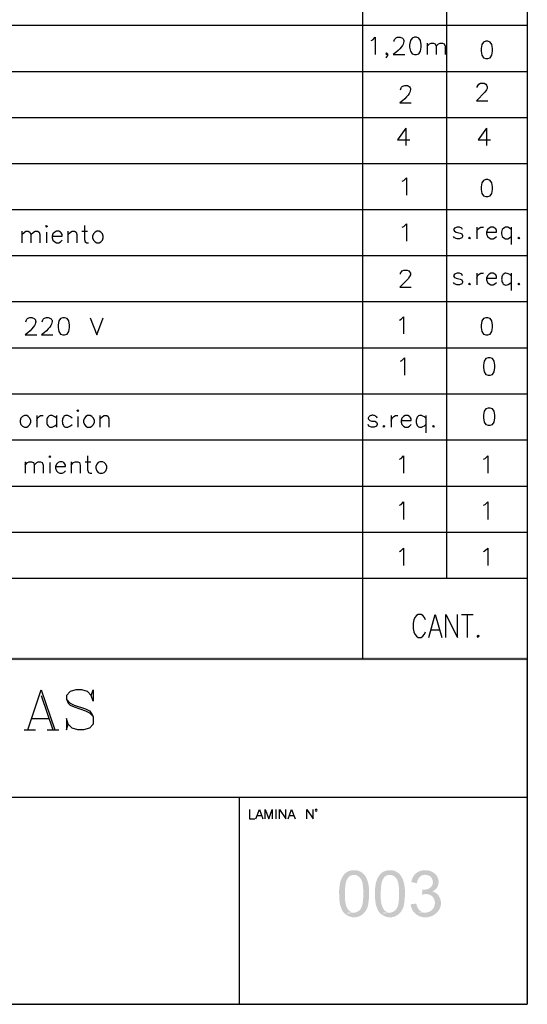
# Model space of a CAD drawing. Header units: millimetres. Extents: x 7 to 3083, y -677 to 294.
# Tile 117 of 256: x 796 to 842, y 3 to 93. Entities that reach past the tile are written whole.
import ezdxf

# ---------------------------------------------------------------- set-up
doc = ezdxf.new("R2010")
doc.units = ezdxf.units.MM
for name, color, linetype, lineweight in [('DGE_CONTORNOS', 7, 'Continuous', 0), ('DGE_DATOS', 7, 'Continuous', 0), ('DGE_RELLENO', 7, 'Continuous', 0)]:
    doc.layers.add(name, color=color, linetype=linetype, lineweight=lineweight)

# ---------------------------------------------------------------- blocks, each defined once
blk = doc.blocks.new('DGE_BT_003')
at = {"layer": 'DGE_RELLENO', "true_color": 0x000000}
for points in [[(23.495, 34.8262), (23.749, 34.5722), (201.9935, 34.8262)], [(23.749, 34.5722), (201.9935, 34.8262), (201.8665, 34.5722)], [(201.9935, 34.8262), (201.8665, 34.5722), (201.9935, 34.6992)], [(201.9935, 34.6992), (201.8665, 34.5722), (201.9935, 3.2244)], [(201.8665, 34.5722), (201.9935, 3.2244), (201.8665, 3.3514)], [(186.2243, 15.4376), (186.18, 15.4379), (186.1356, 15.4367), (186.0912, 15.4339), (186.0469, 15.4294), (186.0029, 15.4234), (185.959, 15.4158), (185.9155, 15.4066), (185.8723, 15.3959), (185.8297, 15.3835), (185.7875, 15.3696), (185.746, 15.3542), (185.7051, 15.3371), (185.665, 15.3186), (185.6256, 15.2985), (185.5872, 15.2769), (185.5497, 15.2537), (185.5133, 15.229), (185.478, 15.2029), (185.4438, 15.1752), (185.4109, 15.146), (185.3792, 15.1153), (185.349, 15.0831), (185.3202, 15.0494), (185.293, 15.0142), (185.3871, 15.0049), (185.4773, 14.9993), (185.5638, 14.9969), (185.6469, 14.997), (185.7267, 14.9992), (185.8035, 15.0026), (185.8774, 15.0068), (185.9485, 15.011), (186.0172, 15.0147), (186.0836, 15.0174), (186.1479, 15.0182), (186.2103, 15.0167), (186.271, 15.0123), (186.3301, 15.0042), (186.3879, 14.9919), (186.4446, 14.9749), (186.5004, 14.9524), (186.5554, 14.9238), (186.6098, 14.8886), (186.6639, 14.846), (186.7178, 14.7956), (186.7717, 14.7367), (186.8259, 14.6687), (186.8805, 14.5909), (186.9021, 14.5401), (186.9219, 14.4889), (186.9398, 14.4372), (186.956, 14.3851), (186.9706, 14.3326), (186.9837, 14.2797), (186.9954, 14.2265), (187.0058, 14.173), (187.0149, 14.1192), (187.0229, 14.0651), (187.0299, 14.0109), (187.0359, 13.9564), (187.0412, 13.9018), (187.0456, 13.8471), (187.0495, 13.7923), (187.0527, 13.7374), (187.0556, 13.6825), (187.0581, 13.6276), (187.0603, 13.5727), (187.0624, 13.5179), (187.0644, 13.4631), (187.0664, 13.4085), (187.0686, 13.354), (187.071, 13.2997), (187.0653, 13.1344), (187.0583, 12.9777), (187.0495, 12.8293), (187.0382, 12.6893), (187.0238, 12.5576), (187.0057, 12.4341), (186.9831, 12.3188), (186.9555, 12.2116), (186.9223, 12.1124), (186.8828, 12.0212), (186.8363, 11.9379), (186.7823, 11.8624), (186.7202, 11.7946), (186.6491, 11.7346), (186.5687, 11.6822), (186.4781, 11.6374), (186.3768, 11.6), (186.2642, 11.5701), (186.1395, 11.5475), (186.0022, 11.5323), (185.8517, 11.5242), (185.6873, 11.5234), (185.5083, 11.5296), (185.3142, 11.5429), (185.4301, 11.4424), (185.5488, 11.3574), (185.6697, 11.2873), (185.792, 11.2317), (185.9152, 11.1903), (186.0386, 11.1626), (186.1614, 11.1482), (186.2831, 11.1467), (186.403, 11.1576), (186.5205, 11.1807), (186.6348, 11.2153), (186.7453, 11.2612), (186.8514, 11.318), (186.9524, 11.3851), (187.0476, 11.4622), (187.1364, 11.5489), (187.2181, 11.6448), (187.2921, 11.7494), (187.3577, 11.8624), (187.4142, 11.9832), (187.461, 12.1116), (187.4975, 12.2471), (187.5229, 12.3893), (187.5367, 12.5377), (187.5538, 12.6646), (187.5689, 12.7989), (187.5815, 12.9393), (187.5911, 13.085), (187.5971, 13.2348), (187.5991, 13.3875), (187.5965, 13.5423), (187.5888, 13.698), (187.5755, 13.8535), (187.556, 14.0077), (187.53, 14.1596), (187.4967, 14.3082), (187.4558, 14.4523), (187.4067, 14.5909), (187.3489, 14.7228), (187.2818, 14.8472), (187.205, 14.9628), (187.118, 15.0685), (187.0201, 15.1635), (186.911, 15.2464), (186.7901, 15.3164), (186.6569, 15.3723), (186.5108, 15.413), (186.3513, 15.4376)], [(189.484, 15.4376), (189.4396, 15.4379), (189.3952, 15.4367), (189.3509, 15.4339), (189.3066, 15.4294), (189.2625, 15.4234), (189.2187, 15.4158), (189.1751, 15.4066), (189.132, 15.3959), (189.0893, 15.3835), (189.0472, 15.3696), (189.0056, 15.3542), (188.9648, 15.3371), (188.9246, 15.3186), (188.8853, 15.2985), (188.8469, 15.2769), (188.8094, 15.2537), (188.773, 15.229), (188.7376, 15.2029), (188.7035, 15.1752), (188.6705, 15.146), (188.6389, 15.1153), (188.6087, 15.0831), (188.5799, 15.0494), (188.5527, 15.0142), (188.6467, 15.0049), (188.7368, 14.9993), (188.8234, 14.9969), (188.9064, 14.997), (188.9863, 14.9992), (189.063, 15.0026), (189.1369, 15.0068), (189.208, 15.011), (189.2767, 15.0147), (189.3431, 15.0174), (189.4074, 15.0182), (189.4698, 15.0167), (189.5305, 15.0123), (189.5897, 15.0042), (189.6475, 14.9919), (189.7042, 14.9749), (189.76, 14.9524), (189.815, 14.9238), (189.8694, 14.8886), (189.9235, 14.846), (189.9775, 14.7956), (190.0314, 14.7367), (190.0856, 14.6687), (190.1402, 14.5909), (190.1618, 14.5402), (190.1815, 14.489), (190.1995, 14.4373), (190.2157, 14.3852), (190.2303, 14.3327), (190.2434, 14.2798), (190.2551, 14.2266), (190.2654, 14.173), (190.2746, 14.1192), (190.2826, 14.0652), (190.2896, 14.0109), (190.2956, 13.9564), (190.3008, 13.9018), (190.3053, 13.8471), (190.3091, 13.7922), (190.3124, 13.7373), (190.3152, 13.6824), (190.3177, 13.6275), (190.3199, 13.5726), (190.322, 13.5178), (190.324, 13.463), (190.3261, 13.4084), (190.3283, 13.354), (190.3307, 13.2997), (190.3249, 13.1344), (190.318, 12.9777), (190.3092, 12.8293), (190.2979, 12.6893), (190.2835, 12.5576), (190.2653, 12.4341), (190.2428, 12.3188), (190.2152, 12.2116), (190.182, 12.1124), (190.1424, 12.0212), (190.096, 11.9379), (190.042, 11.8624), (189.9798, 11.7946), (189.9088, 11.7346), (189.8283, 11.6822), (189.7378, 11.6374), (189.6365, 11.6), (189.5238, 11.5701), (189.3992, 11.5475), (189.2619, 11.5323), (189.1114, 11.5242), (188.9469, 11.5234), (188.768, 11.5296), (188.5738, 11.5429), (188.6897, 11.4424), (188.8085, 11.3574), (188.9293, 11.2873), (189.0517, 11.2317), (189.1749, 11.1903), (189.2982, 11.1626), (189.4211, 11.1482), (189.5428, 11.1467), (189.6627, 11.1576), (189.7801, 11.1807), (189.8944, 11.2153), (190.005, 11.2612), (190.1111, 11.318), (190.212, 11.3851), (190.3073, 11.4622), (190.3961, 11.5489), (190.4778, 11.6448), (190.5518, 11.7494), (190.6174, 11.8624), (190.6739, 11.9832), (190.7207, 12.1116), (190.7572, 12.2471), (190.7826, 12.3893), (190.7963, 12.5377), (190.8135, 12.6646), (190.8286, 12.7989), (190.8412, 12.9393), (190.8508, 13.085), (190.8568, 13.2348), (190.8588, 13.3875), (190.8562, 13.5423), (190.8485, 13.698), (190.8352, 13.8535), (190.8157, 14.0077), (190.7896, 14.1596), (190.7564, 14.3082), (190.7155, 14.4523), (190.6663, 14.5909), (190.6085, 14.7228), (190.5415, 14.8472), (190.4647, 14.9628), (190.3776, 15.0685), (190.2798, 15.1635), (190.1707, 15.2464), (190.0498, 15.3164), (189.9165, 15.3723), (189.7704, 15.413), (189.611, 15.4376)], [(192.7013, 15.4376), (192.6603, 15.4361), (192.6201, 15.434), (192.5807, 15.4313), (192.5421, 15.4278), (192.5041, 15.4235), (192.4668, 15.4185), (192.4301, 15.4126), (192.3939, 15.406), (192.3583, 15.3984), (192.3232, 15.39), (192.2884, 15.3806), (192.2541, 15.3703), (192.22, 15.3591), (192.1863, 15.3468), (192.1528, 15.3335), (192.1195, 15.3191), (192.0863, 15.3036), (192.0533, 15.287), (192.0203, 15.2693), (191.9873, 15.2504), (191.9543, 15.2303), (191.9212, 15.2089), (191.888, 15.1863), (191.8547, 15.1624), (191.8547, 15.1412), (191.77, 15.0777), (191.8523, 15.0617), (191.9368, 15.0501), (192.0229, 15.0422), (192.1102, 15.0373), (192.1983, 15.0346), (192.2867, 15.0332), (192.3749, 15.0324), (192.4625, 15.0315), (192.5489, 15.0296), (192.6338, 15.0259), (192.7167, 15.0198), (192.7971, 15.0104), (192.8746, 14.9969), (192.9486, 14.9786), (193.0188, 14.9546), (193.0846, 14.9243), (193.1456, 14.8868), (193.2014, 14.8413), (193.2515, 14.7872), (193.2954, 14.7235), (193.3326, 14.6495), (193.3627, 14.5644), (193.3853, 14.4676), (193.3998, 14.3581), (193.3982, 14.3005), (193.3921, 14.2453), (193.3815, 14.1924), (193.3668, 14.1419), (193.3482, 14.0937), (193.3258, 14.048), (193.2999, 14.0046), (193.2707, 13.9637), (193.2384, 13.9253), (193.2033, 13.8894), (193.1655, 13.8559), (193.1253, 13.8251), (193.0829, 13.7967), (193.0385, 13.7709), (192.9923, 13.7478), (192.9445, 13.7272), (192.8954, 13.7093), (192.8452, 13.694), (192.794, 13.6815), (192.7421, 13.6716), (192.6898, 13.6644), (192.6372, 13.66), (192.5845, 13.6584), (192.532, 13.6595), (193.548, 13.6172), (193.6327, 13.6807), (193.7173, 13.7654), (193.7808, 13.8501), (193.802, 13.9136), (193.8655, 14.0194), (193.8719, 14.0465), (193.8781, 14.0737), (193.8842, 14.101), (193.89, 14.1285), (193.8955, 14.1561), (193.9006, 14.1837), (193.9053, 14.2114), (193.9095, 14.2392), (193.9132, 14.267), (193.9162, 14.2948), (193.9187, 14.3226), (193.9204, 14.3504), (193.9214, 14.3781), (193.9215, 14.4058), (193.9208, 14.4334), (193.9191, 14.4609), (193.9165, 14.4883), (193.9128, 14.5156), (193.908, 14.5427), (193.902, 14.5697), (193.8949, 14.5965), (193.8864, 14.623), (193.8766, 14.6494), (193.8655, 14.6755), (193.8481, 14.7326), (193.8271, 14.7874), (193.8028, 14.8402), (193.7753, 14.8907), (193.7448, 14.9392), (193.7114, 14.9854), (193.6753, 15.0295), (193.6367, 15.0714), (193.5956, 15.1111), (193.5524, 15.1486), (193.5072, 15.1838), (193.46, 15.2169), (193.4112, 15.2477), (193.3607, 15.2763), (193.3089, 15.3027), (193.2559, 15.3268), (193.2018, 15.3486), (193.1468, 15.3682), (193.0911, 15.3855), (193.0348, 15.4005), (192.9781, 15.4132), (192.9211, 15.4237), (192.8641, 15.4318), (192.8072, 15.4376)], [(185.293, 15.0142), (185.2718, 14.9869), (185.2513, 14.9592), (185.2314, 14.931), (185.2121, 14.9025), (185.1935, 14.8736), (185.1754, 14.8444), (185.158, 14.8148), (185.1412, 14.7849), (185.125, 14.7547), (185.1095, 14.7242), (185.0945, 14.6934), (185.0801, 14.6623), (185.0664, 14.631), (185.0532, 14.5994), (185.0407, 14.5676), (185.0287, 14.5356), (185.0174, 14.5034), (185.0066, 14.471), (184.9964, 14.4384), (184.9868, 14.4057), (184.9778, 14.3728), (184.9694, 14.3398), (184.9616, 14.3066), (184.9543, 14.2734), (184.9459, 14.2374), (184.9378, 14.1992), (184.93, 14.159), (184.9225, 14.1171), (184.9154, 14.0737), (184.9086, 14.0289), (184.9022, 13.9829), (184.8962, 13.9359), (184.8907, 13.8882), (184.8855, 13.8399), (184.8809, 13.7912), (184.8767, 13.7424), (184.873, 13.6936), (184.8698, 13.645), (184.8671, 13.5968), (184.865, 13.5493), (184.8634, 13.5025), (184.8624, 13.4568), (184.862, 13.4123), (184.8622, 13.3693), (184.8631, 13.3278), (184.8646, 13.2881), (184.8668, 13.2505), (184.8697, 13.2151), (184.8689, 13.1723), (184.8686, 13.1296), (184.8688, 13.0869), (184.8695, 13.0442), (184.8706, 13.0016), (184.8722, 12.959), (184.8743, 12.9164), (184.8768, 12.8739), (184.8798, 12.8314), (184.8832, 12.7889), (184.8871, 12.7465), (184.8914, 12.7041), (184.8961, 12.6618), (184.9013, 12.6195), (184.9069, 12.5773), (184.9129, 12.5351), (184.9193, 12.4929), (184.9261, 12.4508), (184.9334, 12.4087), (184.941, 12.3667), (184.9491, 12.3247), (184.9575, 12.2828), (184.9663, 12.2409), (184.9755, 12.1991), (185.0602, 11.9874), (185.0813, 11.9027), (185.166, 11.7334), (185.2295, 11.6487), (185.2718, 11.5852), (185.3142, 11.5429), (186.2243, 11.5852), (186.1359, 11.589), (186.0537, 11.6027), (185.9773, 11.6258), (185.9067, 11.6577), (185.8417, 11.6976), (185.782, 11.745), (185.7275, 11.7991), (185.6779, 11.8594), (185.6331, 11.9251), (185.5929, 11.9958), (185.557, 12.0706), (185.5253, 12.1489), (185.4976, 12.2302), (185.4736, 12.3137), (185.4533, 12.3988), (185.4363, 12.4849), (185.4225, 12.5713), (185.4117, 12.6573), (185.4037, 12.7424), (185.3983, 12.8258), (185.3954, 12.907), (185.3946, 12.9853), (185.3958, 13.0599), (185.3988, 13.1304), (185.3991, 13.2104), (185.399, 13.2962), (185.399, 13.3871), (185.3996, 13.4822), (185.4012, 13.5807), (185.4042, 13.6819), (185.4092, 13.7848), (185.4165, 13.8886), (185.4267, 13.9926), (185.4401, 14.096), (185.4573, 14.1978), (185.4786, 14.2973), (185.5045, 14.3937), (185.5356, 14.4862), (185.5721, 14.5739), (185.6146, 14.656), (185.6636, 14.7318), (185.7195, 14.8003), (185.7826, 14.8608), (185.8536, 14.9124), (185.9328, 14.9544), (186.0207, 14.9859), (186.1177, 15.0061), (186.2243, 15.0142)], [(188.5527, 15.0142), (188.5315, 14.9869), (188.511, 14.9592), (188.4911, 14.931), (188.4718, 14.9025), (188.4531, 14.8736), (188.4351, 14.8444), (188.4177, 14.8148), (188.4009, 14.7849), (188.3847, 14.7547), (188.3691, 14.7242), (188.3542, 14.6934), (188.3398, 14.6623), (188.3261, 14.631), (188.3129, 14.5994), (188.3003, 14.5676), (188.2884, 14.5356), (188.277, 14.5034), (188.2663, 14.471), (188.2561, 14.4384), (188.2465, 14.4057), (188.2375, 14.3728), (188.2291, 14.3398), (188.2213, 14.3066), (188.214, 14.2734), (188.2056, 14.2374), (188.1975, 14.1992), (188.1897, 14.159), (188.1822, 14.1171), (188.175, 14.0737), (188.1683, 14.0289), (188.1619, 13.9829), (188.1559, 13.9359), (188.1503, 13.8882), (188.1452, 13.8399), (188.1405, 13.7912), (188.1363, 13.7424), (188.1326, 13.6936), (188.1294, 13.645), (188.1268, 13.5968), (188.1246, 13.5493), (188.1231, 13.5025), (188.1221, 13.4568), (188.1217, 13.4123), (188.1219, 13.3693), (188.1228, 13.3278), (188.1243, 13.2881), (188.1265, 13.2505), (188.1293, 13.2151), (188.1286, 13.1723), (188.1283, 13.1296), (188.1285, 13.0869), (188.1291, 13.0442), (188.1303, 13.0016), (188.1319, 12.959), (188.134, 12.9164), (188.1365, 12.8739), (188.1394, 12.8314), (188.1429, 12.7889), (188.1467, 12.7465), (188.151, 12.7041), (188.1558, 12.6618), (188.1609, 12.6195), (188.1665, 12.5773), (188.1725, 12.5351), (188.179, 12.4929), (188.1858, 12.4508), (188.193, 12.4087), (188.2007, 12.3667), (188.2087, 12.3247), (188.2171, 12.2828), (188.226, 12.2409), (188.2352, 12.1991), (188.3198, 11.9874), (188.341, 11.9027), (188.4257, 11.7334), (188.4892, 11.6487), (188.5315, 11.5852), (188.5738, 11.5429), (189.484, 11.5852), (189.3956, 11.589), (189.3133, 11.6027), (189.237, 11.6258), (189.1664, 11.6577), (189.1014, 11.6976), (189.0417, 11.745), (188.9872, 11.7991), (188.9376, 11.8594), (188.8928, 11.9251), (188.8525, 11.9958), (188.8167, 12.0706), (188.785, 12.1489), (188.7573, 12.2302), (188.7333, 12.3137), (188.713, 12.3988), (188.696, 12.4849), (188.6822, 12.5713), (188.6714, 12.6573), (188.6634, 12.7424), (188.658, 12.8258), (188.655, 12.907), (188.6542, 12.9853), (188.6555, 13.0599), (188.6585, 13.1304), (188.6588, 13.2104), (188.6587, 13.2962), (188.6587, 13.3871), (188.6593, 13.4822), (188.6609, 13.5807), (188.6639, 13.6819), (188.6689, 13.7848), (188.6762, 13.8886), (188.6864, 13.9926), (188.6998, 14.096), (188.717, 14.1978), (188.7383, 14.2973), (188.7642, 14.3937), (188.7952, 14.4862), (188.8318, 14.5739), (188.8743, 14.656), (188.9233, 14.7318), (188.9791, 14.8003), (189.0423, 14.8608), (189.1133, 14.9124), (189.1925, 14.9544), (189.2804, 14.9859), (189.3774, 15.0061), (189.484, 15.0142)], [(191.77, 15.0777), (191.7501, 15.0547), (191.7304, 15.0305), (191.7109, 15.0051), (191.6917, 14.9786), (191.6728, 14.9511), (191.6542, 14.9228), (191.636, 14.8936), (191.6182, 14.8637), (191.601, 14.8332), (191.5842, 14.8021), (191.5681, 14.7706), (191.5525, 14.7387), (191.5376, 14.7065), (191.5235, 14.6741), (191.5101, 14.6415), (191.4975, 14.609), (191.4858, 14.5765), (191.4749, 14.5442), (191.465, 14.5121), (191.4561, 14.4803), (191.4483, 14.4489), (191.4415, 14.418), (191.4358, 14.3877), (191.4313, 14.3581), (191.9393, 14.2522), (191.947, 14.3008), (191.9569, 14.3495), (191.9691, 14.3981), (191.9835, 14.4464), (192.0001, 14.494), (192.0188, 14.541), (192.0397, 14.5869), (192.0627, 14.6317), (192.0879, 14.675), (192.1151, 14.7168), (192.1443, 14.7567), (192.1756, 14.7946), (192.2089, 14.8303), (192.2442, 14.8635), (192.2815, 14.894), (192.3206, 14.9217), (192.3618, 14.9463), (192.4048, 14.9676), (192.4496, 14.9854), (192.4964, 14.9994), (192.5449, 15.0095), (192.5953, 15.0155), (192.6474, 15.0172), (192.7013, 15.0142)], [(192.4473, 13.6595), (192.405, 13.2151), (192.4262, 13.2151), (192.5532, 13.2362), (192.7648, 13.2786), (193.7597, 13.2997), (193.675, 13.3632), (193.5692, 13.4267), (193.4633, 13.4691), (193.3363, 13.4902), (193.548, 13.6172), (192.532, 13.6595)], [(193.7597, 13.2997), (192.7648, 13.2786), (192.8279, 13.271), (192.8883, 13.2614), (192.9463, 13.2496), (193.0016, 13.2357), (193.0544, 13.2196), (193.1047, 13.2012), (193.1525, 13.1806), (193.1977, 13.1577), (193.2405, 13.1324), (193.2808, 13.1048), (193.3186, 13.0748), (193.3539, 13.0424), (193.3868, 13.0075), (193.4173, 12.9702), (193.4453, 12.9303), (193.4709, 12.8879), (193.4942, 12.8429), (193.515, 12.7953), (193.5334, 12.7451), (193.5495, 12.6921), (193.5632, 12.6365), (193.5746, 12.5781), (193.5836, 12.517), (193.5903, 12.4531), (193.5718, 12.3271), (193.5455, 12.2134), (193.5117, 12.1112), (193.4709, 12.0199), (193.4234, 11.939), (193.3695, 11.8678), (193.3096, 11.8058), (193.2441, 11.7523), (193.1734, 11.7067), (193.0978, 11.6685), (193.0176, 11.6369), (192.9332, 11.6115), (192.8451, 11.5917), (192.7535, 11.5767), (192.6588, 11.566), (192.5614, 11.559), (192.4616, 11.5552), (192.3599, 11.5538), (192.2565, 11.5543), (192.1518, 11.5561), (192.0462, 11.5586), (191.9401, 11.5611), (191.8338, 11.5632), (191.7277, 11.5641), (191.8734, 11.4325), (192.0268, 11.3268), (192.1862, 11.246), (192.3499, 11.1888), (192.5162, 11.1541), (192.6832, 11.1407), (192.8493, 11.1475), (193.0127, 11.1733), (193.1717, 11.2171), (193.3245, 11.2775), (193.4695, 11.3536), (193.6047, 11.4441), (193.7287, 11.5478), (193.8395, 11.6637), (193.9355, 11.7906), (194.0148, 11.9273), (194.0759, 12.0726), (194.1169, 12.2255), (194.1361, 12.3848), (194.1318, 12.5492), (194.1022, 12.7178), (194.0455, 12.8892), (193.9602, 13.0624), (193.8443, 13.2362)], [(191.897, 12.4107), (191.389, 12.3261), (191.389, 12.2626), (191.4102, 12.1567), (191.4313, 12.0509), (191.516, 11.8392), (191.5795, 11.7334), (191.643, 11.6487), (191.7277, 11.5641), (192.7225, 11.5852), (192.6724, 11.5817), (192.6234, 11.5823), (192.5755, 11.5869), (192.5288, 11.5951), (192.4833, 11.6069), (192.4391, 11.6221), (192.3962, 11.6404), (192.3547, 11.6617), (192.3146, 11.6859), (192.276, 11.7127), (192.2389, 11.742), (192.2034, 11.7735), (192.1695, 11.8071), (192.1373, 11.8426), (192.1068, 11.8799), (192.0781, 11.9186), (192.0512, 11.9588), (192.0262, 12.0001), (192.0031, 12.0424), (191.982, 12.0856), (191.9629, 12.1293), (191.9458, 12.1735), (191.9309, 12.218), (191.9182, 12.2626)], [(201.9935, 3.2244), (201.8665, 3.3514), (23.622, 3.2244)], [(201.8665, 3.3514), (23.622, 3.2244), (23.749, 3.3514)]]:
    blk.add_hatch(color=18, dxfattribs=at).paths.add_polyline_path(points, flags=0)
at = {"layer": 'DGE_CONTORNOS', "lineweight": 25}
for points in [[(201.9935, 293.8851), (201.9935, 3.2244)], [(186.9863, 111.5554), (186.9863, 34.6992)], [(194.6487, 111.5554), (194.6487, 42.0441)], [(23.622, 92.4207), (201.9935, 92.4207)], [(194.6487, 92.4207), (194.6487, 42.0441)], [(187.7695, 91.0237), (187.9177, 91.0872), (188.1505, 91.3201), (188.1505, 89.7326)], [(189.865, 90.9391), (189.8805, 91.034), (189.9135, 91.1159), (189.9613, 91.1849), (190.0214, 91.2411), (190.0911, 91.2845), (190.1679, 91.315), (190.2491, 91.3329), (190.3321, 91.3381), (190.4143, 91.3306), (190.4931, 91.3106), (190.566, 91.278), (190.6302, 91.2329), (190.6832, 91.1753), (190.7224, 91.1053), (190.7451, 91.023), (190.7488, 90.9283), (190.7309, 90.8214), (190.6887, 90.7022), (190.6197, 90.5708), (190.5212, 90.4273), (190.3906, 90.2716), (190.2253, 90.1039), (190.0228, 89.9242), (189.7803, 89.7326), (190.8387, 89.7326)], [(191.7277, 91.3201), (191.516, 91.2354), (191.3678, 91.0237), (191.2832, 90.6427), (191.2832, 90.4099), (191.3678, 90.0501), (191.516, 89.8172), (191.7277, 89.7326), (191.897, 89.7326), (192.1087, 89.8172), (192.2568, 90.0501), (192.3415, 90.4099), (192.3415, 90.6427), (192.2568, 91.0237), (192.1087, 91.2354), (191.897, 91.3201), (191.7277, 91.3201)], [(192.8707, 90.7909), (192.8707, 89.7326)], [(192.8707, 90.4946), (193.0823, 90.7062), (193.2305, 90.7909), (193.4633, 90.7909), (193.6115, 90.7062), (193.6962, 90.4946), (193.6962, 89.7326)], [(193.6962, 90.4946), (193.9078, 90.7062), (194.056, 90.7909), (194.2888, 90.7909), (194.437, 90.7062), (194.5217, 90.4946), (194.5217, 89.7326)], [(198.2258, 90.9602), (198.0142, 90.8755), (197.866, 90.6639), (197.7813, 90.2829), (197.7813, 90.0501), (197.866, 89.6902), (198.0142, 89.4574), (198.2258, 89.3939), (198.3952, 89.3939), (198.6068, 89.4574), (198.755, 89.6902), (198.8397, 90.0501), (198.8397, 90.2829), (198.755, 90.6639), (198.6068, 90.8755), (198.3952, 90.9602), (198.2258, 90.9602)], [(189.2723, 89.8172), (189.1877, 89.9019), (189.1242, 89.8172), (189.1877, 89.7326), (189.2723, 89.8172), (189.2723, 89.6691), (189.1877, 89.5209), (189.1242, 89.4362)], [(23.622, 88.2085), (201.9935, 88.2085)], [(197.4427, 86.7481), (197.4427, 86.8116), (197.5273, 86.9597), (197.5908, 87.0444), (197.739, 87.129), (198.0565, 87.129), (198.2047, 87.0444), (198.2682, 86.9597), (198.3528, 86.8116), (198.3528, 86.6634), (198.2682, 86.5152), (198.12, 86.3036), (197.3792, 85.5415), (198.4163, 85.5415)], [(190.4577, 86.5364), (190.4697, 86.6279), (190.5001, 86.7076), (190.5462, 86.7755), (190.6054, 86.8315), (190.6749, 86.8755), (190.7521, 86.9075), (190.8343, 86.9273), (190.9188, 86.9349), (191.0029, 86.9302), (191.084, 86.9131), (191.1593, 86.8835), (191.2261, 86.8415), (191.2819, 86.7868), (191.3239, 86.7194), (191.3494, 86.6392), (191.3557, 86.5462), (191.3401, 86.4402), (191.3001, 86.3213), (191.2328, 86.1892), (191.1356, 86.044), (191.0058, 85.8856), (190.8408, 85.7138), (190.6378, 85.5286), (190.3942, 85.3299), (191.4313, 85.3299)], [(23.622, 84.0176), (201.9935, 84.0176)], [(190.9233, 83.0227), (190.1825, 81.9644), (191.3043, 81.9644)], [(190.9233, 83.0227), (190.9233, 81.4564)], [(198.2682, 83.0227), (197.5273, 81.9644), (198.6492, 81.9644)], [(198.2682, 83.0227), (198.2682, 81.4564)], [(23.622, 79.8266), (201.9935, 79.8266)], [(190.6058, 78.2179), (190.754, 78.2814), (190.9868, 78.5142), (190.9868, 76.9479)], [(198.2258, 78.3661), (198.0142, 78.2814), (197.866, 78.0697), (197.7813, 77.6887), (197.7813, 77.4559), (197.866, 77.096), (198.0142, 76.8632), (198.2258, 76.7997), (198.3952, 76.7997), (198.6068, 76.8632), (198.755, 77.096), (198.8397, 77.4559), (198.8397, 77.6887), (198.755, 78.0697), (198.6068, 78.2814), (198.3952, 78.3661), (198.2258, 78.3661)], [(23.622, 75.6144), (201.9935, 75.6144)], [(155.9772, 73.6459), (155.9772, 72.5876)], [(155.9772, 73.3495), (156.21, 73.5612), (156.3582, 73.6459), (156.5698, 73.6459), (156.718, 73.5612), (156.8027, 73.3495), (156.8027, 72.5876)], [(156.8027, 73.3495), (157.0355, 73.5612), (157.1837, 73.6459), (157.3953, 73.6459), (157.5435, 73.5612), (157.6282, 73.3495), (157.6282, 72.5876)], [(158.1573, 74.0904), (158.2208, 74.1751), (158.3055, 74.0904), (158.2208, 74.0269), (158.1573, 74.0904)], [(158.2208, 73.5612), (158.2208, 72.5876)], [(158.75, 73.2014), (159.639, 73.2014), (159.639, 73.3495), (159.5755, 73.4977), (159.4908, 73.5612), (159.3427, 73.6459), (159.131, 73.6459), (158.9828, 73.5612), (158.8135, 73.413), (158.75, 73.2014), (158.75, 73.0532), (158.8135, 72.8204), (158.9828, 72.6722), (159.131, 72.5876), (159.3427, 72.5876), (159.4908, 72.6722), (159.639, 72.8204)], [(160.1682, 73.6459), (160.1682, 72.5876)], [(160.1682, 73.3495), (160.401, 73.5612), (160.5492, 73.6459), (160.782, 73.6459), (160.9302, 73.5612), (160.9937, 73.3495), (160.9937, 72.5876)], [(161.4382, 73.6459), (161.9673, 73.6459)], [(161.671, 74.1751), (161.671, 72.8839), (161.7557, 72.6722), (161.9038, 72.5876), (162.052, 72.5876)], [(162.7928, 73.6459), (162.6447, 73.5612), (162.4965, 73.413), (162.4118, 73.2014), (162.4118, 73.0532), (162.4965, 72.8204), (162.6447, 72.6722), (162.7928, 72.5876), (163.0257, 72.5876), (163.1738, 72.6722), (163.322, 72.8204), (163.3855, 73.0532), (163.3855, 73.2014), (163.322, 73.413), (163.1738, 73.5612), (163.0257, 73.6459), (162.7928, 73.6459)], [(190.6058, 74.0269), (190.754, 74.0904), (190.9868, 74.3232), (190.9868, 72.7357)], [(196.1092, 73.7941), (196.0457, 73.9422), (195.8128, 74.0057), (195.6012, 74.0057), (195.3683, 73.9422), (195.2837, 73.7941), (195.3683, 73.6459), (195.5165, 73.5612), (195.8975, 73.4766), (196.0457, 73.413), (196.1092, 73.2649), (196.1092, 73.1802), (196.0457, 73.0321), (195.8128, 72.9685), (195.6012, 72.9685), (195.3683, 73.0321), (195.2837, 73.1802)], [(197.4003, 74.0057), (197.4003, 72.9685)], [(197.4003, 73.5612), (197.4638, 73.7941), (197.612, 73.9422), (197.7602, 74.0057), (197.993, 74.0057)], [(198.2893, 73.5612), (199.1995, 73.5612), (199.1995, 73.7094), (199.1148, 73.8576), (199.0302, 73.9422), (198.882, 74.0057), (198.6703, 74.0057), (198.5222, 73.9422), (198.374, 73.7941), (198.2893, 73.5612), (198.2893, 73.413), (198.374, 73.1802), (198.5222, 73.0321), (198.6703, 72.9685), (198.882, 72.9685), (199.0302, 73.0321), (199.1995, 73.1802)], [(200.533, 73.7941), (200.3848, 73.9422), (200.2367, 74.0057), (200.0038, 74.0057), (199.8557, 73.9422), (199.7075, 73.7941), (199.644, 73.5612), (199.644, 73.413), (199.7075, 73.1802), (199.8557, 73.0321), (200.0038, 72.9685), (200.2367, 72.9685), (200.3848, 73.0321), (200.533, 73.1802)], [(200.533, 74.0057), (200.533, 72.4394)], [(196.723, 73.1167), (196.7865, 73.0321), (196.723, 72.9685), (196.6383, 73.0321), (196.723, 73.1167)], [(201.2103, 73.1167), (201.295, 73.0321), (201.2103, 72.9685), (201.1468, 73.0321), (201.2103, 73.1167)], [(23.622, 71.4234), (201.9935, 71.4234)], [(190.4577, 69.7512), (190.4577, 69.8147), (190.5423, 69.9629), (190.6058, 70.0476), (190.754, 70.1111), (191.0715, 70.1111), (191.2197, 70.0476), (191.2832, 69.9629), (191.3678, 69.8147), (191.3678, 69.6665), (191.2832, 69.5184), (191.135, 69.3067), (190.3942, 68.5447), (191.4313, 68.5447)], [(196.1092, 69.5819), (196.0457, 69.7301), (195.8128, 69.8147), (195.6012, 69.8147), (195.3683, 69.7301), (195.2837, 69.5819), (195.3683, 69.4337), (195.5165, 69.3702), (195.8975, 69.2856), (196.0457, 69.222), (196.1092, 69.0739), (196.1092, 68.9892), (196.0457, 68.8411), (195.8128, 68.7564), (195.6012, 68.7564), (195.3683, 68.8411), (195.2837, 68.9892)], [(197.4003, 69.8147), (197.4003, 68.7564)], [(197.4003, 69.3702), (197.4638, 69.5819), (197.612, 69.7301), (197.7602, 69.8147), (197.993, 69.8147)], [(198.2893, 69.3702), (199.1995, 69.3702), (199.1995, 69.5184), (199.1148, 69.6665), (199.0302, 69.7301), (198.882, 69.8147), (198.6703, 69.8147), (198.5222, 69.7301), (198.374, 69.5819), (198.2893, 69.3702), (198.2893, 69.222), (198.374, 68.9892), (198.5222, 68.8411), (198.6703, 68.7564), (198.882, 68.7564), (199.0302, 68.8411), (199.1995, 68.9892)], [(200.533, 69.5819), (200.393, 69.6931), (200.2652, 69.7689), (200.1496, 69.8124), (200.0462, 69.827), (199.955, 69.8157), (199.8761, 69.7819), (199.8093, 69.7287), (199.7547, 69.6594), (199.7123, 69.5772), (199.682, 69.4854), (199.6639, 69.3871), (199.658, 69.2855), (199.6643, 69.184), (199.6826, 69.0857), (199.7131, 68.9939), (199.7558, 68.9117), (199.8106, 68.8424), (199.8775, 68.7892), (199.9565, 68.7554), (200.0476, 68.7441), (200.1508, 68.7587), (200.2661, 68.8022), (200.3935, 68.878), (200.533, 68.9892)], [(200.533, 69.8147), (200.533, 68.2484)], [(196.723, 68.9046), (196.7865, 68.8411), (196.723, 68.7564), (196.6383, 68.8411), (196.723, 68.9046)], [(201.2103, 68.9046), (201.295, 68.8411), (201.2103, 68.7564), (201.1468, 68.8411), (201.2103, 68.9046)], [(23.622, 67.2324), (201.9935, 67.2324)], [(156.3582, 65.3909), (156.3643, 65.4834), (156.39, 65.564), (156.4324, 65.6325), (156.4889, 65.6891), (156.5566, 65.7335), (156.6327, 65.7657), (156.7144, 65.7858), (156.7991, 65.7935), (156.8838, 65.789), (156.9658, 65.772), (157.0424, 65.7427), (157.1106, 65.7008), (157.1679, 65.6465), (157.2113, 65.5795), (157.2382, 65.4999), (157.2456, 65.4076), (157.2309, 65.3025), (157.1912, 65.1847), (157.1238, 65.0539), (157.0259, 64.9103), (156.8947, 64.7537), (156.7274, 64.5841), (156.5213, 64.4014), (156.2735, 64.2056), (157.3318, 64.2056)], [(157.8398, 65.3909), (157.8522, 65.4823), (157.883, 65.5621), (157.9294, 65.6301), (157.9888, 65.6863), (158.0584, 65.7307), (158.1358, 65.763), (158.218, 65.7833), (158.3025, 65.7914), (158.3866, 65.7873), (158.4676, 65.771), (158.5429, 65.7422), (158.6096, 65.701), (158.6653, 65.6472), (158.7071, 65.5809), (158.7325, 65.5018), (158.7386, 65.4099), (158.723, 65.3052), (158.6827, 65.1876), (158.6153, 65.0569), (158.518, 64.9132), (158.3881, 64.7562), (158.223, 64.586), (158.02, 64.4025), (157.7763, 64.2056), (158.8135, 64.2056)], [(159.7237, 65.7719), (159.4908, 65.7084), (159.3427, 65.4755), (159.2792, 65.0946), (159.2792, 64.8829), (159.3427, 64.5019), (159.4908, 64.2691), (159.7237, 64.2056), (159.8718, 64.2056), (160.1047, 64.2691), (160.2528, 64.5019), (160.3163, 64.8829), (160.3163, 65.0946), (160.2528, 65.4755), (160.1047, 65.7084), (159.8718, 65.7719), (159.7237, 65.7719)], [(162.2002, 65.7719), (162.7928, 64.2056), (163.3855, 65.7719)], [(190.373, 65.5602), (190.5212, 65.6449), (190.7328, 65.8566), (190.7328, 64.2902)], [(198.2258, 65.7719), (198.0142, 65.7084), (197.866, 65.4755), (197.7813, 65.0946), (197.7813, 64.8829), (197.866, 64.5019), (198.0142, 64.2691), (198.2258, 64.2056), (198.3952, 64.2056), (198.6068, 64.2691), (198.755, 64.5019), (198.8397, 64.8829), (198.8397, 65.0946), (198.755, 65.4755), (198.6068, 65.7084), (198.3952, 65.7719), (198.2258, 65.7719)], [(23.622, 63.0202), (201.9935, 63.0202)], [(190.4365, 61.8137), (190.5847, 61.8772), (190.8175, 62.1101), (190.8175, 60.5437)], [(198.4375, 62.1101), (198.2258, 62.0466), (198.0777, 61.8137), (197.993, 61.4327), (197.993, 61.221), (198.0777, 60.8401), (198.2258, 60.6072), (198.4375, 60.5437), (198.6068, 60.5437), (198.8185, 60.6072), (198.9667, 60.8401), (199.0513, 61.221), (199.0513, 61.4327), (198.9667, 61.8137), (198.8185, 62.0466), (198.6068, 62.1101), (198.4375, 62.1101)], [(23.622, 58.8292), (201.9935, 58.8292)], [(198.4375, 57.538), (198.2258, 57.4745), (198.0777, 57.2417), (197.993, 56.8819), (197.993, 56.6491), (198.0777, 56.2681), (198.2258, 56.0564), (198.4375, 55.9717), (198.6068, 55.9717), (198.8185, 56.0564), (198.9667, 56.2681), (199.0513, 56.6491), (199.0513, 56.8819), (198.9667, 57.2417), (198.8185, 57.4745), (198.6068, 57.538), (198.4375, 57.538)], [(156.21, 56.8607), (156.0407, 56.7761), (155.8925, 56.6279), (155.829, 56.3951), (155.829, 56.2469), (155.8925, 56.0352), (156.0407, 55.887), (156.21, 55.8024), (156.4217, 55.8024), (156.5698, 55.887), (156.718, 56.0352), (156.8027, 56.2469), (156.8027, 56.3951), (156.718, 56.6279), (156.5698, 56.7761), (156.4217, 56.8607), (156.21, 56.8607)], [(157.3318, 56.8607), (157.3318, 55.8024)], [(157.3318, 56.3951), (157.3953, 56.6279), (157.5435, 56.7761), (157.6917, 56.8607), (157.9245, 56.8607)], [(159.131, 56.6279), (158.9895, 56.7371), (158.8602, 56.8114), (158.7432, 56.8539), (158.6384, 56.8678), (158.5459, 56.8564), (158.4657, 56.8227), (158.3978, 56.77), (158.3421, 56.7014), (158.2988, 56.6201), (158.2677, 56.5293), (158.249, 56.4322), (158.2427, 56.3318), (158.2486, 56.2315), (158.2669, 56.1343), (158.2976, 56.0435), (158.3406, 55.9622), (158.396, 55.8935), (158.4638, 55.8408), (158.544, 55.8071), (158.6365, 55.7956), (158.7415, 55.8095), (158.8589, 55.8519), (158.9887, 55.9261), (159.131, 56.0352)], [(159.131, 56.8607), (159.131, 55.8024)], [(160.5492, 56.6279), (160.4079, 56.7379), (160.2788, 56.8128), (160.1619, 56.8558), (160.0573, 56.87), (159.9649, 56.8586), (159.8848, 56.8249), (159.817, 56.7719), (159.7615, 56.7031), (159.7182, 56.6214), (159.6872, 56.5302), (159.6685, 56.4325), (159.6622, 56.3317), (159.6681, 56.2308), (159.6864, 56.1332), (159.717, 56.0419), (159.76, 55.9603), (159.8153, 55.8914), (159.883, 55.8384), (159.963, 55.8047), (160.0555, 55.7933), (160.1603, 55.8074), (160.2775, 55.8504), (160.4071, 55.9252), (160.5492, 56.0352)], [(160.9937, 57.3052), (161.0783, 57.3687), (161.1418, 57.3052), (161.0783, 57.2206), (160.9937, 57.3052)], [(161.0783, 56.7761), (161.0783, 55.8024)], [(161.9673, 56.8607), (161.8192, 56.7761), (161.671, 56.6279), (161.6075, 56.3951), (161.6075, 56.2469), (161.671, 56.0352), (161.8192, 55.887), (161.9673, 55.8024), (162.2002, 55.8024), (162.3483, 55.887), (162.4965, 56.0352), (162.5812, 56.2469), (162.5812, 56.3951), (162.4965, 56.6279), (162.3483, 56.7761), (162.2002, 56.8607), (161.9673, 56.8607)], [(163.0892, 56.8607), (163.0892, 55.8024)], [(163.0892, 56.5432), (163.322, 56.7761), (163.4702, 56.8607), (163.703, 56.8607), (163.8512, 56.7761), (163.9147, 56.5432), (163.9147, 55.8024)], [(188.341, 56.6279), (188.2827, 56.7074), (188.2195, 56.7707), (188.1526, 56.819), (188.0833, 56.8534), (188.0128, 56.875), (187.9424, 56.8849), (187.8733, 56.8842), (187.8068, 56.8741), (187.7441, 56.8555), (187.6865, 56.8298), (187.6351, 56.7979), (187.5913, 56.761), (187.5563, 56.7202), (187.5313, 56.6766), (187.5177, 56.6313), (187.5165, 56.5854), (187.5292, 56.5401), (187.5568, 56.4964), (187.6008, 56.4555), (187.6622, 56.4185), (187.7424, 56.3865), (187.8427, 56.3606), (187.9642, 56.3419), (188.1082, 56.3316), (188.2563, 56.2469), (188.341, 56.0987), (188.341, 56.0352), (188.2563, 55.887), (188.0447, 55.8024), (187.8118, 55.8024), (187.579, 55.887), (187.5155, 56.0352)], [(189.611, 56.8607), (189.611, 55.8024)], [(189.611, 56.3951), (189.6957, 56.6279), (189.8438, 56.7761), (189.992, 56.8607), (190.2037, 56.8607)], [(190.5, 56.3951), (191.4102, 56.3951), (191.4102, 56.5432), (191.3255, 56.7126), (191.262, 56.7761), (191.1138, 56.8607), (190.881, 56.8607), (190.7328, 56.7761), (190.5847, 56.6279), (190.5, 56.3951), (190.5, 56.2469), (190.5847, 56.0352), (190.7328, 55.887), (190.881, 55.8024), (191.1138, 55.8024), (191.262, 55.887), (191.4102, 56.0352)], [(192.7648, 56.6279), (192.6235, 56.7379), (192.4944, 56.8128), (192.3776, 56.8558), (192.273, 56.87), (192.1806, 56.8586), (192.1005, 56.8249), (192.0327, 56.7719), (191.9771, 56.7031), (191.9338, 56.6214), (191.9029, 56.5302), (191.8842, 56.4325), (191.8778, 56.3317), (191.8838, 56.2308), (191.902, 56.1332), (191.9327, 56.0419), (191.9756, 55.9603), (192.0309, 55.8914), (192.0986, 55.8384), (192.1787, 55.8047), (192.2711, 55.7933), (192.3759, 55.8074), (192.4932, 55.8504), (192.6228, 55.9252), (192.7648, 56.0352)], [(192.7648, 56.8607), (192.7648, 55.2732)], [(188.9337, 55.9505), (189.0183, 55.887), (188.9337, 55.8024), (188.8702, 55.887), (188.9337, 55.9505)], [(193.4422, 55.9505), (193.5057, 55.887), (193.4422, 55.8024), (193.3575, 55.887), (193.4422, 55.9505)], [(23.622, 54.6382), (201.9935, 54.6382)], [(158.4537, 53.1142), (158.5172, 53.1777), (158.6018, 53.1142), (158.5172, 53.0296), (158.4537, 53.1142)], [(161.9673, 53.1777), (161.9673, 51.9077), (162.052, 51.6749), (162.2002, 51.6114), (162.3483, 51.6114)], [(190.3518, 52.8814), (190.5, 52.9449), (190.7328, 53.1777), (190.7328, 51.6114)], [(198.0142, 52.8814), (198.1623, 52.9449), (198.3952, 53.1777), (198.3952, 51.6114)], [(156.2735, 52.6486), (156.2735, 51.6114)], [(156.2735, 52.3522), (156.5063, 52.5851), (156.6545, 52.6486), (156.8662, 52.6486), (157.0355, 52.5851), (157.099, 52.3522), (157.099, 51.6114)], [(157.099, 52.3522), (157.3318, 52.5851), (157.48, 52.6486), (157.6917, 52.6486), (157.8398, 52.5851), (157.9245, 52.3522), (157.9245, 51.6114)], [(158.5172, 52.5851), (158.5172, 51.6114)], [(159.0463, 52.204), (159.9565, 52.204), (159.9565, 52.3522), (159.8718, 52.5004), (159.8083, 52.5851), (159.639, 52.6486), (159.4273, 52.6486), (159.2792, 52.5851), (159.131, 52.4369), (159.0463, 52.204), (159.0463, 52.0559), (159.131, 51.8231), (159.2792, 51.6749), (159.4273, 51.6114), (159.639, 51.6114), (159.8083, 51.6749), (159.9565, 51.8231)], [(160.4645, 52.6486), (160.4645, 51.6114)], [(160.4645, 52.3522), (160.6973, 52.5851), (160.8455, 52.6486), (161.0783, 52.6486), (161.2265, 52.5851), (161.29, 52.3522), (161.29, 51.6114)], [(161.7557, 52.6486), (162.2637, 52.6486)], [(163.0892, 52.6486), (162.941, 52.5851), (162.7928, 52.4369), (162.7293, 52.204), (162.7293, 52.0559), (162.7928, 51.8231), (162.941, 51.6749), (163.0892, 51.6114), (163.322, 51.6114), (163.4702, 51.6749), (163.6183, 51.8231), (163.703, 52.0559), (163.703, 52.204), (163.6183, 52.4369), (163.4702, 52.5851), (163.322, 52.6486), (163.0892, 52.6486)], [(23.622, 50.4261), (201.9935, 50.4261)], [(190.3518, 48.6904), (190.5, 48.7539), (190.7328, 48.9867), (190.7328, 47.3992)], [(198.0142, 48.6904), (198.1623, 48.7539), (198.3952, 48.9867), (198.3952, 47.3992)], [(23.622, 46.2351), (201.9935, 46.2351)], [(190.3518, 44.4782), (190.5, 44.5629), (190.7328, 44.7745), (190.7328, 43.2082)], [(198.0142, 44.4782), (198.1623, 44.5629), (198.3952, 44.7745), (198.3952, 43.2082)], [(23.622, 42.0441), (201.9935, 42.0441)], [(192.7225, 38.2552), (192.6378, 38.4457), (192.4897, 38.6574), (192.3415, 38.7421), (192.0452, 38.7421), (191.897, 38.6574), (191.7488, 38.4457), (191.6642, 38.2552), (191.6007, 37.9377), (191.6007, 37.4509), (191.6642, 37.1546), (191.7488, 36.9429), (191.897, 36.7524), (192.0452, 36.6466), (192.3415, 36.6466), (192.4897, 36.7524), (192.6378, 36.9429), (192.7225, 37.1546)], [(193.0188, 36.6466), (193.6115, 38.7421), (194.2042, 36.6466)], [(194.5852, 36.6466), (194.5852, 38.7421), (195.6435, 36.6466), (195.6435, 38.7421)], [(196.0033, 38.7421), (197.0617, 38.7421)], [(196.5325, 38.7421), (196.5325, 36.6466)], [(193.2305, 37.3451), (193.9925, 37.3451)], [(197.5062, 36.8582), (197.5908, 36.7524), (197.5062, 36.6466), (197.4427, 36.7524), (197.5062, 36.8582)], [(23.622, 34.6992), (201.9935, 34.6992)], [(156.5275, 28.2222), (157.7552, 31.8841), (158.9828, 28.2222)], [(162.306, 31.3549), (162.4753, 31.8841), (162.4753, 30.8469), (162.306, 31.3549), (161.9462, 31.7147), (161.4382, 31.8841), (160.909, 31.8841), (160.3798, 31.7147), (160.0412, 31.3549), (160.0412, 31.0162), (160.2105, 30.6564), (160.3798, 30.487), (160.7397, 30.3177), (161.7768, 29.9579), (162.1367, 29.7886), (162.4753, 29.4499)], [(157.7552, 31.3549), (158.8135, 28.2222)], [(160.0412, 31.0162), (160.3798, 30.6564), (160.7397, 30.487), (161.7768, 30.1484), (162.1367, 29.9579), (162.306, 29.7886), (162.4753, 29.4499), (162.4753, 28.7302), (162.1367, 28.3915), (161.6075, 28.2222), (161.0783, 28.2222), (160.5492, 28.3915), (160.2105, 28.7302), (160.0412, 29.2594), (160.0412, 28.2222), (160.2105, 28.7302)], [(156.8873, 29.2594), (158.4537, 29.2594)], [(156.1888, 28.2222), (157.226, 28.2222)], [(158.2843, 28.2222), (159.3427, 28.2222)], [(23.622, 22.105), (201.9935, 22.105)], [(175.768, 22.105), (175.768, 3.2244)], [(176.6993, 20.9832), (176.6993, 20.1154), (177.1862, 20.1154)], [(177.2708, 20.1154), (177.6095, 20.9832), (177.927, 20.1154)], [(178.1387, 20.1154), (178.1387, 20.9832), (178.4562, 20.1154), (178.7737, 20.9832), (178.7737, 20.1154)], [(179.1123, 20.9832), (179.1123, 20.1154)], [(179.4298, 20.1154), (179.4298, 20.9832), (180.0013, 20.1154), (180.0013, 20.9832)], [(180.213, 20.1154), (180.5305, 20.9832), (180.8692, 20.1154)], [(181.9275, 20.1154), (181.9275, 20.9832), (182.499, 20.1154), (182.499, 20.9832)], [(182.8588, 20.8986), (182.8377, 20.962), (182.7742, 20.9832), (182.7107, 20.962), (182.6895, 20.8986), (182.7107, 20.8351), (182.7742, 20.8139), (182.8377, 20.8351), (182.8588, 20.8986)], [(177.3978, 20.4117), (177.8, 20.4117)], [(180.34, 20.4117), (180.7422, 20.4117)], [(7.8952, 3.2244), (201.9935, 3.2244)]]:
    blk.add_lwpolyline(points, dxfattribs=at)
at = {"layer": 'DGE_DATOS', "flags": 1}
for tag, p in [('NORMA', (12, -5)), ('LAMINA', (12, -8)), ('PAGINA_PDF', (12, -11))]:
    blk.add_attdef(tag, p, '', height=1.5, dxfattribs=at)

msp = doc.modelspace()

# ---------------------------------------------------------------- block references
msp.add_blockref('DGE_BT_003', (640, 0))

doc.saveas('drawing.dxf')
